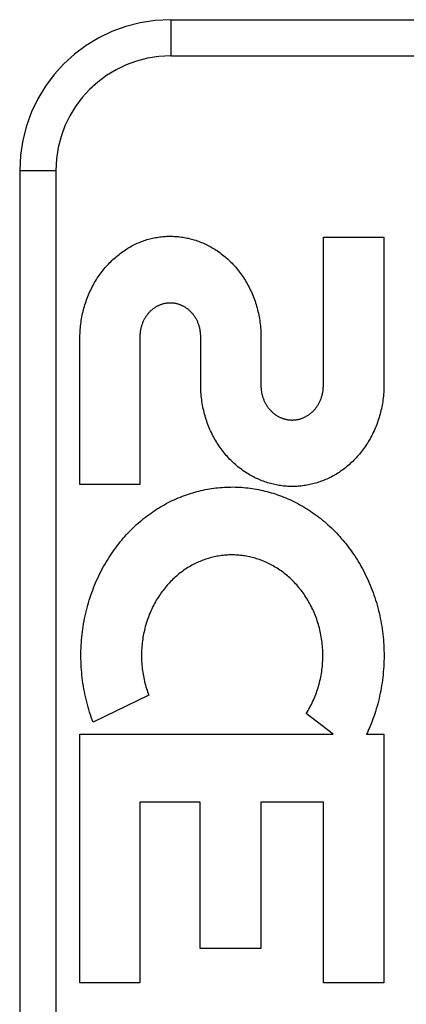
# Model space of a CAD drawing. Header units: inches. Extents: x 0 to 212, y 0 to 138.
# Tile 96 of 256: x 91.607 to 91.927, y 59.63 to 60.446. Entities that reach past the tile are written whole.
import ezdxf

# ---------------------------------------------------------------- set-up
doc = ezdxf.new("R2010")
doc.units = ezdxf.units.IN
doc.header["$LTSCALE"] = 11.6875
doc.header["$MEASUREMENT"] = 0
doc.linetypes.add('HIDDEN', pattern=[0.2, 0.1, -0.1])
doc.layers.add('RIGHTHAND_DOOR_ASSEMBLY', color=7, linetype='CONTINUOUS')

msp = doc.modelspace()

# ---------------------------------------------------------------- linework, layer by layer
at = {"layer": 'RIGHTHAND_DOOR_ASSEMBLY', "color": 8, "linetype": 'HIDDEN'}
for p, q in [((91.73242, 60.4458), (92.79442, 60.4458)), ((91.73242, 60.4458), (91.73242, 60.4158)), ((91.73242, 60.4158), (92.82442, 60.4158)), ((91.60742, 60.3208), (91.63742, 60.3208)), ((91.60742, 60.3208), (91.60742, 59.5708)), ((91.63742, 60.3208), (91.63742, 59.5708)), ((91.85879, 60.26557), (91.90893, 60.26557)), ((91.85879, 60.14329), (91.85879, 60.26557)), ((91.90893, 60.26557), (91.90893, 60.14329)), ((91.65729, 60.06077), (91.65729, 60.18305)), ((91.70691, 60.18305), (91.70691, 60.06077)), ((91.75728, 60.14329), (91.75728, 60.18305)), ((91.8071, 60.18305), (91.8071, 60.14287)), ((91.70691, 60.06077), (91.65729, 60.06077)), ((91.71433, 59.88616), (91.66819, 59.86394)), ((91.86684, 59.85386), (91.84465, 59.87111)), ((91.65729, 59.85386), (91.86684, 59.85386)), ((91.65729, 59.64801), (91.65729, 59.85386)), ((91.89447, 59.85386), (91.90893, 59.85386)), ((91.90893, 59.85386), (91.90893, 59.64801)), ((91.75688, 59.79779), (91.70691, 59.79779)), ((91.70691, 59.79779), (91.70691, 59.64801)), ((91.75688, 59.67646), (91.75688, 59.79779)), ((91.85879, 59.79779), (91.80704, 59.79779)), ((91.80704, 59.79779), (91.80704, 59.67646)), ((91.85879, 59.64801), (91.85879, 59.79779)), ((91.80704, 59.67646), (91.75688, 59.67646)), ((91.70691, 59.64801), (91.65729, 59.64801)), ((91.90893, 59.64801), (91.85879, 59.64801))]:
    msp.add_line(p, q, dxfattribs=at)
for points in [[(91.68273, 60.24531), (91.68368, 60.24624), (91.68464, 60.24715), (91.68562, 60.24805), (91.68661, 60.24892), (91.68761, 60.24977), (91.68862, 60.25061), (91.68964, 60.25142), (91.69066, 60.25221), (91.6917, 60.25298), (91.69275, 60.25373), (91.6938, 60.25446), (91.69486, 60.25516), (91.69593, 60.25585), (91.697, 60.25651), (91.69808, 60.25715), (91.69917, 60.25777), (91.70027, 60.25837), (91.70138, 60.25895), (91.7025, 60.25951), (91.70362, 60.26005), (91.70476, 60.26057), (91.70589, 60.26107), (91.70703, 60.26155), (91.70818, 60.262), (91.70932, 60.26244), (91.71047, 60.26285), (91.71163, 60.26324), (91.71278, 60.26361)], [(91.71278, 60.26361), (91.71394, 60.26394), (91.7151, 60.26425), (91.71627, 60.26455), (91.71745, 60.26482), (91.71863, 60.26507), (91.71981, 60.2653), (91.721, 60.26551), (91.72219, 60.2657), (91.72338, 60.26586), (91.72458, 60.26601), (91.72577, 60.26613), (91.72696, 60.26623), (91.72815, 60.26631), (91.72934, 60.26637), (91.73053, 60.26641), (91.73172, 60.26643), (91.73292, 60.26642), (91.73412, 60.2664), (91.73532, 60.26635), (91.73651, 60.26628), (91.73771, 60.26619), (91.73891, 60.26608), (91.74011, 60.26595), (91.7413, 60.26579), (91.74249, 60.26561), (91.74368, 60.26542), (91.74487, 60.2652), (91.74605, 60.26496), (91.74723, 60.2647), (91.74841, 60.26442), (91.74959, 60.26411), (91.75077, 60.26378), (91.75195, 60.26343), (91.75312, 60.26306), (91.75429, 60.26267), (91.75545, 60.26226), (91.75661, 60.26182), (91.75776, 60.26137), (91.75891, 60.26089), (91.76005, 60.26039), (91.76118, 60.25987), (91.76231, 60.25933), (91.76343, 60.25877), (91.76455, 60.25819), (91.76566, 60.25758), (91.76676, 60.25695), (91.76786, 60.2563), (91.76896, 60.25562), (91.77004, 60.25493), (91.77112, 60.25421), (91.77218, 60.25348), (91.77324, 60.25272), (91.77429, 60.25194), (91.77533, 60.25114), (91.77635, 60.25032), (91.77737, 60.24948), (91.77837, 60.24862), (91.77937, 60.24774), (91.78036, 60.24683), (91.78133, 60.24591), (91.78229, 60.24496), (91.78324, 60.244), (91.78417, 60.24301), (91.78509, 60.24201), (91.786, 60.24099), (91.78689, 60.23995), (91.78777, 60.23889), (91.78863, 60.23781), (91.78948, 60.23671), (91.79031, 60.2356), (91.79113, 60.23446), (91.79193, 60.23331), (91.79271, 60.23213), (91.79348, 60.23095), (91.79423, 60.22974), (91.79496, 60.22852), (91.79567, 60.22728), (91.79637, 60.22602), (91.79704, 60.22475), (91.7977, 60.22347), (91.79833, 60.22217), (91.79895, 60.22086), (91.79954, 60.21954), (91.80012, 60.2182), (91.80067, 60.21684), (91.8012, 60.21547), (91.80171, 60.21409), (91.80221, 60.2127), (91.80267, 60.21129), (91.80312, 60.20988), (91.80354, 60.20845), (91.80394, 60.20702), (91.80432, 60.20558), (91.80467, 60.20412), (91.805, 60.20266), (91.80531, 60.20119), (91.80559, 60.19971), (91.80585, 60.19822), (91.80609, 60.19672), (91.8063, 60.19522), (91.80649, 60.19371), (91.80665, 60.19219), (91.80679, 60.19067), (91.8069, 60.18915), (91.80699, 60.18762), (91.80705, 60.1861), (91.80709, 60.18457), (91.8071, 60.18305)], [(91.65729, 60.18305), (91.65731, 60.18457), (91.65737, 60.18609), (91.65744, 60.18761), (91.65754, 60.18913), (91.65767, 60.19064), (91.65782, 60.19215), (91.65799, 60.19366), (91.65819, 60.19515), (91.65841, 60.19665), (91.65865, 60.19813), (91.65892, 60.19961), (91.65921, 60.20108), (91.65952, 60.20254), (91.65986, 60.20399), (91.66021, 60.20543), (91.66059, 60.20686), (91.661, 60.20829), (91.66142, 60.2097), (91.66186, 60.2111), (91.66233, 60.21249), (91.66282, 60.21387), (91.66333, 60.21524), (91.66385, 60.21659), (91.6644, 60.21793), (91.66497, 60.21926), (91.66556, 60.22057), (91.66617, 60.22187), (91.66679, 60.22316), (91.66743, 60.22443), (91.6681, 60.22568), (91.66878, 60.22692), (91.66947, 60.22814), (91.67019, 60.22934), (91.67092, 60.23053), (91.67166, 60.2317), (91.67243, 60.23285), (91.67321, 60.23399), (91.674, 60.23511), (91.67481, 60.23621), (91.67564, 60.2373), (91.67648, 60.23837), (91.67734, 60.23942), (91.67821, 60.24045), (91.67909, 60.24146), (91.67998, 60.24245), (91.68089, 60.24343), (91.6818, 60.24438), (91.68273, 60.24531)], [(91.75728, 60.18305), (91.75727, 60.18373), (91.75725, 60.18441), (91.75721, 60.18509), (91.75716, 60.18576), (91.7571, 60.18644), (91.75702, 60.18711), (91.75692, 60.18778), (91.75681, 60.18845), (91.75669, 60.18911), (91.75656, 60.18977), (91.75641, 60.19042), (91.75624, 60.19107), (91.75607, 60.1917), (91.75588, 60.19234), (91.75568, 60.19296), (91.75546, 60.19357), (91.75524, 60.19418), (91.755, 60.19478), (91.75475, 60.19537), (91.75449, 60.19595), (91.75422, 60.19652), (91.75393, 60.19709), (91.75364, 60.19765), (91.75333, 60.1982), (91.75301, 60.19874), (91.75268, 60.19927), (91.75235, 60.19979), (91.752, 60.2003), (91.75165, 60.20079), (91.75128, 60.20128), (91.75091, 60.20176), (91.75053, 60.20222), (91.75014, 60.20267), (91.74974, 60.20312), (91.74934, 60.20355), (91.74892, 60.20397), (91.7485, 60.20438), (91.74807, 60.20477), (91.74764, 60.20516), (91.74719, 60.20554), (91.74674, 60.2059), (91.74629, 60.20626), (91.74582, 60.2066), (91.74535, 60.20693), (91.74488, 60.20725), (91.7444, 60.20755), (91.74392, 60.20784), (91.74344, 60.20812), (91.74295, 60.20839), (91.74246, 60.20864), (91.74197, 60.20888), (91.74147, 60.20911), (91.74097, 60.20932), (91.74047, 60.20952), (91.73996, 60.20971), (91.73945, 60.20989), (91.73893, 60.21006), (91.73841, 60.21022), (91.73789, 60.21036), (91.73736, 60.21049), (91.73683, 60.21061), (91.7363, 60.21072), (91.73577, 60.21081), (91.73524, 60.21089), (91.73471, 60.21096), (91.73418, 60.21102), (91.73365, 60.21106), (91.73312, 60.21109), (91.73259, 60.21111), (91.73207, 60.21112), (91.73154, 60.21111), (91.73102, 60.21109), (91.73049, 60.21106), (91.72996, 60.21102), (91.72943, 60.21096), (91.7289, 60.2109), (91.72837, 60.21081), (91.72784, 60.21072), (91.72731, 60.21061), (91.72678, 60.2105), (91.72625, 60.21037), (91.72573, 60.21022), (91.72521, 60.21007), (91.7247, 60.2099), (91.72419, 60.20972), (91.72368, 60.20953), (91.72318, 60.20933), (91.72268, 60.20912), (91.72219, 60.20889), (91.7217, 60.20865), (91.72121, 60.2084), (91.72072, 60.20814), (91.72024, 60.20786), (91.71976, 60.20757), (91.71929, 60.20726), (91.71881, 60.20695), (91.71835, 60.20662), (91.71789, 60.20628), (91.71743, 60.20593), (91.71698, 60.20556), (91.71654, 60.20519), (91.7161, 60.2048), (91.71568, 60.2044), (91.71526, 60.204), (91.71485, 60.20358), (91.71444, 60.20315), (91.71405, 60.20271), (91.71366, 60.20226), (91.71328, 60.20179), (91.71291, 60.20132), (91.71255, 60.20083), (91.71219, 60.20034), (91.71185, 60.19983), (91.71151, 60.19931), (91.71118, 60.19878), (91.71087, 60.19824), (91.71056, 60.19769), (91.71026, 60.19713), (91.70998, 60.19657), (91.70971, 60.19599), (91.70944, 60.19541), (91.70919, 60.19482), (91.70896, 60.19422), (91.70873, 60.19361), (91.70852, 60.19299), (91.70832, 60.19237), (91.70813, 60.19174), (91.70795, 60.1911), (91.70779, 60.19045), (91.70764, 60.1898), (91.7075, 60.18914), (91.70738, 60.18847), (91.70727, 60.1878), (91.70718, 60.18713), (91.7071, 60.18645), (91.70703, 60.18578), (91.70698, 60.1851), (91.70694, 60.18441), (91.70692, 60.18373), (91.70691, 60.18305)], [(91.90893, 60.14329), (91.90892, 60.14175), (91.90888, 60.14021), (91.90882, 60.13868), (91.90873, 60.13714), (91.90862, 60.13561), (91.90848, 60.13408), (91.90832, 60.13256), (91.90813, 60.13104), (91.90792, 60.12952), (91.90768, 60.12802), (91.90742, 60.12652), (91.90714, 60.12503), (91.90683, 60.12354), (91.90649, 60.12207), (91.90614, 60.1206), (91.90576, 60.11915), (91.90536, 60.1177), (91.90493, 60.11626), (91.90448, 60.11483), (91.90401, 60.11342), (91.90352, 60.11202), (91.90301, 60.11062), (91.90247, 60.10925), (91.90191, 60.10788), (91.90134, 60.10653), (91.90074, 60.10519), (91.90012, 60.10386), (91.89948, 60.10255), (91.89882, 60.10125), (91.89814, 60.09997), (91.89744, 60.09871), (91.89673, 60.09746), (91.89599, 60.09623), (91.89524, 60.09502), (91.89447, 60.09382), (91.89369, 60.09264), (91.89289, 60.09148), (91.89207, 60.09033), (91.89123, 60.08921), (91.89038, 60.0881), (91.88951, 60.08701), (91.88863, 60.08594), (91.88773, 60.08489), (91.88682, 60.08386), (91.8859, 60.08285), (91.88496, 60.08186), (91.88401, 60.08089), (91.88305, 60.07993), (91.88207, 60.079), (91.88109, 60.07809), (91.88009, 60.0772), (91.87908, 60.07633), (91.87806, 60.07549), (91.87703, 60.07466), (91.87599, 60.07385), (91.87494, 60.07307), (91.87389, 60.07231), (91.87282, 60.07157), (91.87175, 60.07085), (91.87066, 60.07015), (91.86957, 60.06948), (91.86847, 60.06882), (91.86736, 60.06818), (91.86624, 60.06757), (91.86512, 60.06698), (91.86399, 60.06641), (91.86286, 60.06586), (91.86172, 60.06533), (91.86057, 60.06483), (91.85942, 60.06434), (91.85826, 60.06388), (91.8571, 60.06344), (91.85593, 60.06302), (91.85476, 60.06262), (91.85358, 60.06225), (91.85239, 60.06189), (91.85121, 60.06156), (91.85002, 60.06124), (91.84883, 60.06095), (91.84763, 60.06068), (91.84644, 60.06044), (91.84524, 60.06021), (91.84404, 60.06001), (91.84283, 60.05983), (91.84162, 60.05966), (91.84041, 60.05952), (91.8392, 60.05941), (91.83798, 60.05931), (91.83677, 60.05923), (91.83556, 60.05918), (91.83434, 60.05915), (91.83313, 60.05914), (91.83192, 60.05915), (91.83071, 60.05918), (91.82949, 60.05923), (91.82828, 60.05931), (91.82706, 60.05941), (91.82585, 60.05953), (91.82463, 60.05967), (91.82342, 60.05983), (91.82221, 60.06001), (91.82101, 60.06022), (91.81981, 60.06044), (91.81861, 60.06069), (91.81741, 60.06096), (91.81622, 60.06125), (91.81503, 60.06157), (91.81384, 60.0619), (91.81265, 60.06226), (91.81146, 60.06264), (91.81028, 60.06304), (91.80911, 60.06346), (91.80794, 60.0639), (91.80678, 60.06437), (91.80562, 60.06485), (91.80447, 60.06536), (91.80333, 60.06589), (91.80218, 60.06644), (91.80105, 60.06701), (91.79992, 60.06761), (91.7988, 60.06822), (91.79769, 60.06886), (91.79658, 60.06952), (91.79548, 60.0702), (91.79439, 60.0709), (91.79332, 60.07162), (91.79225, 60.07237), (91.79119, 60.07313), (91.79014, 60.07391), (91.7891, 60.07472), (91.78807, 60.07554), (91.78704, 60.07639), (91.78603, 60.07726), (91.78504, 60.07815), (91.78405, 60.07906), (91.78308, 60.07999), (91.78212, 60.08094), (91.78117, 60.0819), (91.78024, 60.08289), (91.77932, 60.08389), (91.77841, 60.08492), (91.77752, 60.08597), (91.77664, 60.08703), (91.77578, 60.08812), (91.77493, 60.08922), (91.7741, 60.09034), (91.77328, 60.09148), (91.77248, 60.09264), (91.7717, 60.09381), (91.77093, 60.095), (91.77019, 60.09621), (91.76946, 60.09743), (91.76875, 60.09867), (91.76805, 60.09993), (91.76738, 60.10121), (91.76672, 60.1025), (91.76608, 60.10381), (91.76546, 60.10513), (91.76487, 60.10646), (91.76429, 60.10781), (91.76374, 60.10918), (91.7632, 60.11055), (91.76269, 60.11194), (91.7622, 60.11334), (91.76173, 60.11476), (91.76128, 60.11618), (91.76086, 60.11762), (91.76046, 60.11907), (91.76008, 60.12052), (91.75972, 60.12199), (91.75939, 60.12347), (91.75908, 60.12495), (91.75879, 60.12645), (91.75853, 60.12795), (91.7583, 60.12946), (91.75808, 60.13098), (91.7579, 60.1325), (91.75773, 60.13403), (91.75759, 60.13557), (91.75748, 60.13711), (91.75739, 60.13865), (91.75733, 60.14019), (91.75729, 60.14174), (91.75728, 60.14329)], [(91.8071, 60.14287), (91.80711, 60.14218), (91.80713, 60.1415), (91.80717, 60.14081), (91.80722, 60.14013), (91.80729, 60.13945), (91.80737, 60.13877), (91.80746, 60.13809), (91.80757, 60.13741), (91.80769, 60.13674), (91.80783, 60.13608), (91.80798, 60.13542), (91.80814, 60.13477), (91.80832, 60.13412), (91.80851, 60.13349), (91.80871, 60.13286), (91.80892, 60.13223), (91.80915, 60.13162), (91.80939, 60.13102), (91.80964, 60.13042), (91.8099, 60.12983), (91.81017, 60.12925), (91.81046, 60.12867), (91.81075, 60.12811), (91.81106, 60.12755), (91.81138, 60.127), (91.81171, 60.12646), (91.81205, 60.12594), (91.8124, 60.12542), (91.81275, 60.12491), (91.81312, 60.12442), (91.8135, 60.12393), (91.81388, 60.12346), (91.81427, 60.123), (91.81467, 60.12255), (91.81508, 60.12211), (91.81549, 60.12168), (91.81592, 60.12126), (91.81635, 60.12085), (91.81679, 60.12046), (91.81723, 60.12007), (91.81769, 60.1197), (91.81815, 60.11933), (91.81862, 60.11898), (91.81909, 60.11864), (91.81957, 60.11832), (91.82005, 60.118), (91.82054, 60.1177), (91.82103, 60.11741), (91.82152, 60.11714), (91.82202, 60.11688), (91.82252, 60.11663), (91.82302, 60.11639), (91.82353, 60.11616), (91.82404, 60.11595), (91.82455, 60.11575), (91.82507, 60.11556), (91.82559, 60.11539), (91.82612, 60.11522), (91.82665, 60.11507), (91.82719, 60.11493), (91.82772, 60.1148), (91.82826, 60.11469), (91.8288, 60.11458), (91.82934, 60.11449), (91.82988, 60.11441), (91.83043, 60.11435), (91.83097, 60.1143), (91.83151, 60.11426), (91.83205, 60.11423), (91.83258, 60.11421), (91.83312, 60.11421), (91.83365, 60.11422), (91.83419, 60.11424), (91.83473, 60.11428), (91.83527, 60.11433), (91.83581, 60.11439), (91.83635, 60.11446), (91.83689, 60.11455), (91.83743, 60.11464), (91.83797, 60.11475), (91.83851, 60.11488), (91.83905, 60.11501), (91.83958, 60.11516), (91.84011, 60.11532), (91.84063, 60.1155), (91.84115, 60.11568), (91.84167, 60.11588), (91.84218, 60.11608), (91.84269, 60.1163), (91.84319, 60.11653), (91.84369, 60.11678), (91.84419, 60.11704), (91.84468, 60.11731), (91.84517, 60.11759), (91.84566, 60.11789), (91.84615, 60.11819), (91.84663, 60.11852), (91.8471, 60.11885), (91.84757, 60.1192), (91.84803, 60.11956), (91.84849, 60.11993), (91.84894, 60.12031), (91.84938, 60.1207), (91.84982, 60.1211), (91.85025, 60.12152), (91.85067, 60.12194), (91.85108, 60.12238), (91.85148, 60.12282), (91.85187, 60.12328), (91.85226, 60.12375), (91.85263, 60.12423), (91.853, 60.12472), (91.85337, 60.12522), (91.85372, 60.12573), (91.85406, 60.12626), (91.85439, 60.12679), (91.85471, 60.12733), (91.85503, 60.12789), (91.85533, 60.12845), (91.85562, 60.12902), (91.8559, 60.1296), (91.85616, 60.13019), (91.85642, 60.13078), (91.85666, 60.13139), (91.85689, 60.132), (91.85711, 60.13261), (91.85731, 60.13324), (91.85751, 60.13387), (91.85769, 60.13452), (91.85786, 60.13517), (91.85801, 60.13582), (91.85815, 60.13648), (91.85828, 60.13715), (91.85839, 60.13782), (91.85849, 60.1385), (91.85858, 60.13918), (91.85865, 60.13986), (91.85871, 60.14055), (91.85875, 60.14123), (91.85878, 60.14192), (91.85879, 60.1426), (91.85879, 60.14329)], [(91.66819, 59.86394), (91.66742, 59.86598), (91.66669, 59.86804), (91.66598, 59.87012), (91.6653, 59.87222), (91.66465, 59.87433), (91.66402, 59.87645), (91.66343, 59.87859), (91.66287, 59.88075), (91.66233, 59.88291), (91.66183, 59.88509), (91.66136, 59.88727), (91.66092, 59.88947), (91.66051, 59.89167), (91.66013, 59.89388), (91.65978, 59.8961), (91.65947, 59.89832), (91.65919, 59.90055), (91.65894, 59.90279), (91.65872, 59.90504), (91.65853, 59.90728), (91.65838, 59.90954), (91.65826, 59.91179), (91.65817, 59.91405), (91.65811, 59.91631), (91.65809, 59.91857), (91.6581, 59.92083), (91.65814, 59.92309), (91.65821, 59.92535), (91.65832, 59.92761), (91.65846, 59.92986), (91.65863, 59.93212), (91.65884, 59.93436), (91.65907, 59.93661), (91.65934, 59.93885), (91.65964, 59.94108), (91.65997, 59.9433), (91.66034, 59.94552), (91.66073, 59.94773), (91.66116, 59.94992), (91.66161, 59.95211), (91.6621, 59.95429), (91.66262, 59.95645), (91.66317, 59.95861), (91.66375, 59.96075), (91.66436, 59.96288), (91.665, 59.96499), (91.66566, 59.9671), (91.66636, 59.96918), (91.66708, 59.97125), (91.66784, 59.9733), (91.66862, 59.97534), (91.66942, 59.97736), (91.67026, 59.97936), (91.67112, 59.98134), (91.672, 59.9833), (91.67291, 59.98524), (91.67385, 59.98716), (91.67481, 59.98906), (91.6758, 59.99094), (91.67681, 59.9928), (91.67784, 59.99464), (91.6789, 59.99645), (91.67997, 59.99823), (91.68107, 60), (91.68219, 60.00174), (91.68333, 60.00345), (91.68449, 60.00515), (91.68567, 60.00681), (91.68688, 60.00846), (91.6881, 60.01008), (91.68934, 60.01168), (91.6906, 60.01325), (91.69189, 60.0148), (91.69319, 60.01632), (91.6945, 60.01782), (91.69584, 60.01929), (91.69718, 60.02074), (91.69855, 60.02215), (91.69993, 60.02354), (91.70133, 60.02491), (91.70274, 60.02625), (91.70417, 60.02756), (91.70561, 60.02885), (91.70707, 60.03011), (91.70854, 60.03135), (91.71003, 60.03256), (91.71153, 60.03374), (91.71305, 60.0349), (91.71457, 60.03603), (91.71611, 60.03713), (91.71766, 60.03821), (91.71922, 60.03925), (91.72078, 60.04027), (91.72236, 60.04126), (91.72395, 60.04223), (91.72556, 60.04317), (91.72717, 60.04408), (91.72879, 60.04496), (91.73043, 60.04582), (91.73207, 60.04665), (91.73372, 60.04746), (91.73538, 60.04823), (91.73705, 60.04898), (91.73872, 60.0497), (91.7404, 60.05039), (91.74209, 60.05106), (91.74378, 60.05169), (91.74547, 60.0523), (91.74718, 60.05288), (91.74889, 60.05344), (91.75061, 60.05396), (91.75234, 60.05446), (91.75407, 60.05494), (91.75581, 60.05538), (91.75755, 60.0558), (91.75929, 60.05619), (91.76104, 60.05655), (91.76279, 60.05688), (91.76454, 60.05719), (91.76629, 60.05747), (91.76804, 60.05772), (91.7698, 60.05794), (91.77156, 60.05813), (91.77332, 60.0583), (91.77509, 60.05844), (91.77687, 60.05855), (91.77864, 60.05864), (91.78041, 60.05869), (91.78219, 60.05872), (91.78396, 60.05873), (91.78573, 60.0587), (91.78751, 60.05865), (91.78927, 60.05856), (91.79104, 60.05846), (91.79281, 60.05832), (91.79457, 60.05815), (91.79634, 60.05796), (91.79811, 60.05774), (91.79988, 60.05749), (91.80164, 60.05721), (91.80341, 60.05691), (91.80517, 60.05658), (91.80692, 60.05622), (91.80867, 60.05583), (91.81042, 60.05541), (91.81216, 60.05497), (91.81389, 60.0545), (91.81562, 60.05401), (91.81735, 60.05348), (91.81907, 60.05293), (91.82079, 60.05234), (91.82251, 60.05173), (91.82422, 60.05109), (91.82593, 60.05042), (91.82763, 60.04973), (91.82932, 60.04901), (91.831, 60.04826), (91.83268, 60.04748), (91.83434, 60.04667), (91.836, 60.04584), (91.83764, 60.04498), (91.83928, 60.04409), (91.84091, 60.04318), (91.84253, 60.04224), (91.84414, 60.04126), (91.84574, 60.04026), (91.84733, 60.03924), (91.84891, 60.03818), (91.85048, 60.0371), (91.85204, 60.03599), (91.85358, 60.03486), (91.85511, 60.0337), (91.85662, 60.03251), (91.85812, 60.0313), (91.85961, 60.03006), (91.86108, 60.02879), (91.86254, 60.0275), (91.86399, 60.02618), (91.86542, 60.02483), (91.86683, 60.02345), (91.86823, 60.02205), (91.86962, 60.02063), (91.87098, 60.01917), (91.87233, 60.0177), (91.87366, 60.0162), (91.87497, 60.01467), (91.87626, 60.01312), (91.87753, 60.01155), (91.87878, 60.00995), (91.88001, 60.00833), (91.88123, 60.00669), (91.88242, 60.00502), (91.88359, 60.00332), (91.88474, 60.00161), (91.88587, 59.99987), (91.88698, 59.9981), (91.88806, 59.99632), (91.88912, 59.99452), (91.89016, 59.99269)], [(91.84465, 59.87111), (91.84541, 59.87232), (91.84614, 59.87355), (91.84687, 59.8748), (91.84757, 59.87607), (91.84826, 59.87736), (91.84892, 59.87866), (91.84957, 59.87998), (91.85019, 59.88131), (91.8508, 59.88266), (91.85138, 59.88402), (91.85194, 59.8854), (91.85248, 59.88678), (91.853, 59.88818), (91.8535, 59.88958), (91.85397, 59.891), (91.85442, 59.89242), (91.85484, 59.89386), (91.85524, 59.89531), (91.85562, 59.89676), (91.85598, 59.89823), (91.85631, 59.8997), (91.85662, 59.90118), (91.8569, 59.90267), (91.85716, 59.90416), (91.85739, 59.90566), (91.8576, 59.90717), (91.85778, 59.90868), (91.85794, 59.91019), (91.85808, 59.91171), (91.85819, 59.91323), (91.85827, 59.91475), (91.85833, 59.91628), (91.85836, 59.91781), (91.85837, 59.91934), (91.85835, 59.92087), (91.85831, 59.9224), (91.85824, 59.92393), (91.85815, 59.92545), (91.85803, 59.92698), (91.85788, 59.9285), (91.85772, 59.93002), (91.85752, 59.93153), (91.8573, 59.93304), (91.85706, 59.93454), (91.85679, 59.93603), (91.8565, 59.93752), (91.85618, 59.93901), (91.85584, 59.94048), (91.85547, 59.94195), (91.85508, 59.94341), (91.85467, 59.94486), (91.85423, 59.9463), (91.85377, 59.94773), (91.85329, 59.94915), (91.85279, 59.95055), (91.85226, 59.95195), (91.85171, 59.95333), (91.85114, 59.9547), (91.85055, 59.95605), (91.84994, 59.95739), (91.84931, 59.95872), (91.84866, 59.96003), (91.84799, 59.96132), (91.84729, 59.9626), (91.84658, 59.96387), (91.84586, 59.96511), (91.84511, 59.96634), (91.84435, 59.96755), (91.84357, 59.96874), (91.84277, 59.96991), (91.84196, 59.97106), (91.84113, 59.9722), (91.84028, 59.97331), (91.83943, 59.9744), (91.83855, 59.97548), (91.83767, 59.97653), (91.83676, 59.97757), (91.83584, 59.97859), (91.83491, 59.97958), (91.83396, 59.98056), (91.833, 59.98152), (91.83203, 59.98246), (91.83105, 59.98338), (91.83005, 59.98427), (91.82905, 59.98515), (91.82803, 59.986), (91.827, 59.98683), (91.82597, 59.98764), (91.82492, 59.98843), (91.82387, 59.9892), (91.8228, 59.98994), (91.82172, 59.99067), (91.82064, 59.99137), (91.81954, 59.99206), (91.81844, 59.99272), (91.81732, 59.99336), (91.8162, 59.99398), (91.81507, 59.99458), (91.81394, 59.99516), (91.8128, 59.99571), (91.81166, 59.99625), (91.81051, 59.99676), (91.80935, 59.99724), (91.80819, 59.99771), (91.80703, 59.99815), (91.80586, 59.99857), (91.80468, 59.99897), (91.8035, 59.99935), (91.80231, 59.99971), (91.80112, 60.00005), (91.79993, 60.00036), (91.79873, 60.00065), (91.79752, 60.00093), (91.79632, 60.00117), (91.79511, 60.0014), (91.79391, 60.00161), (91.7927, 60.00179), (91.79149, 60.00195), (91.79029, 60.00209), (91.78908, 60.0022), (91.78787, 60.0023), (91.78666, 60.00237), (91.78544, 60.00242), (91.78423, 60.00245), (91.78301, 60.00246), (91.78179, 60.00245), (91.78057, 60.00241), (91.77935, 60.00235), (91.77814, 60.00228), (91.77692, 60.00217), (91.77571, 60.00205), (91.77451, 60.00191), (91.77331, 60.00174), (91.77211, 60.00156), (91.77091, 60.00135), (91.76971, 60.00112), (91.76852, 60.00087), (91.76733, 60.00059), (91.76613, 60.00029), (91.76495, 59.99997), (91.76376, 59.99963), (91.76258, 59.99927), (91.7614, 59.99889), (91.76023, 59.99848), (91.75906, 59.99805), (91.7579, 59.99761), (91.75675, 59.99714), (91.7556, 59.99665), (91.75447, 59.99614), (91.75333, 59.9956), (91.75221, 59.99505), (91.75109, 59.99447), (91.74997, 59.99387), (91.74886, 59.99325), (91.74776, 59.99261), (91.74666, 59.99194), (91.74557, 59.99125), (91.74449, 59.99054), (91.74342, 59.98981), (91.74236, 59.98906), (91.74131, 59.98829), (91.74027, 59.9875), (91.73925, 59.98669), (91.73823, 59.98585), (91.73722, 59.985), (91.73623, 59.98413), (91.73524, 59.98323), (91.73427, 59.98231), (91.7333, 59.98137), (91.73235, 59.98041), (91.73141, 59.97942), (91.73048, 59.97842), (91.72957, 59.97739), (91.72866, 59.97635), (91.72778, 59.97528), (91.7269, 59.9742), (91.72605, 59.97309), (91.72521, 59.97197), (91.72438, 59.97083), (91.72357, 59.96967), (91.72278, 59.96849), (91.72201, 59.9673), (91.72125, 59.96608), (91.72051, 59.96485), (91.71979, 59.9636), (91.71909, 59.96233), (91.7184, 59.96105), (91.71774, 59.95975), (91.71709, 59.95844), (91.71647, 59.95711), (91.71586, 59.95577), (91.71528, 59.95441), (91.71472, 59.95304), (91.71418, 59.95166), (91.71366, 59.95027), (91.71316, 59.94886), (91.71269, 59.94744), (91.71224, 59.94601), (91.71181, 59.94457)], [(91.89016, 59.99269), (91.89117, 59.99085), (91.89216, 59.98898), (91.89312, 59.98709), (91.89406, 59.98518), (91.89498, 59.98325), (91.89587, 59.9813), (91.89673, 59.97933), (91.89757, 59.97733), (91.89838, 59.97532), (91.89917, 59.97329), (91.89993, 59.97125), (91.90065, 59.96919), (91.90135, 59.96712), (91.90202, 59.96504), (91.90266, 59.96294)], [(91.90266, 59.96294), (91.90328, 59.96082), (91.90386, 59.95869), (91.90441, 59.95655), (91.90494, 59.95439), (91.90543, 59.95223), (91.90589, 59.95005), (91.90633, 59.94786), (91.90673, 59.94566), (91.90709, 59.94346), (91.90743, 59.94125), (91.90774, 59.93904), (91.90801, 59.93682), (91.90825, 59.93459), (91.90846, 59.93236), (91.90863, 59.93013), (91.90878, 59.92789), (91.90889, 59.92565), (91.90897, 59.92341), (91.90901, 59.92117), (91.90903, 59.91892), (91.90901, 59.91668), (91.90896, 59.91444), (91.90888, 59.9122), (91.90876, 59.90996), (91.90861, 59.90772), (91.90843, 59.90549), (91.90822, 59.90326), (91.90798, 59.90104), (91.9077, 59.89882), (91.90739, 59.89661), (91.90705, 59.89441), (91.90668, 59.89221), (91.90628, 59.89002), (91.90584, 59.88785), (91.90538, 59.88568), (91.90488, 59.88352), (91.90436, 59.88137), (91.9038, 59.87924), (91.90321, 59.87711), (91.9026, 59.87499), (91.90195, 59.87289), (91.90127, 59.8708), (91.90057, 59.86873), (91.89984, 59.86667), (91.89907, 59.86463), (91.89828, 59.8626), (91.89747, 59.8606), (91.89663, 59.85861)], [(91.71181, 59.94457), (91.7114, 59.94311), (91.71102, 59.94165), (91.71066, 59.94018), (91.71033, 59.9387), (91.71002, 59.93721), (91.70973, 59.93571), (91.70947, 59.93421), (91.70923, 59.9327), (91.70902, 59.93119), (91.70884, 59.92967), (91.70867, 59.92815), (91.70854, 59.92662), (91.70843, 59.92509), (91.70834, 59.92356), (91.70828, 59.92203), (91.70825, 59.92049), (91.70824, 59.91896), (91.70825, 59.91742), (91.70829, 59.91589), (91.70836, 59.91435), (91.70845, 59.91282), (91.70857, 59.91129), (91.70871, 59.90976), (91.70888, 59.90824), (91.70907, 59.90672), (91.70929, 59.9052), (91.70953, 59.90369), (91.7098, 59.90218), (91.71009, 59.90068), (91.71041, 59.89918), (91.71075, 59.89769), (91.71112, 59.89621), (91.71151, 59.89474), (91.71192, 59.89328), (91.71236, 59.89183), (91.71282, 59.89039), (91.7133, 59.88897), (91.7138, 59.88756), (91.71433, 59.88616)], [(91.89663, 59.85861), (91.89628, 59.85781), (91.89593, 59.85701), (91.89557, 59.85622), (91.89521, 59.85543), (91.89484, 59.85464), (91.89447, 59.85386)]]:
    msp.add_lwpolyline(points, dxfattribs=at)
for radius in [0.125, 0.095]:
    msp.add_arc((91.73242, 60.3208), radius, 90, 180, dxfattribs=at)

doc.saveas('drawing.dxf')
